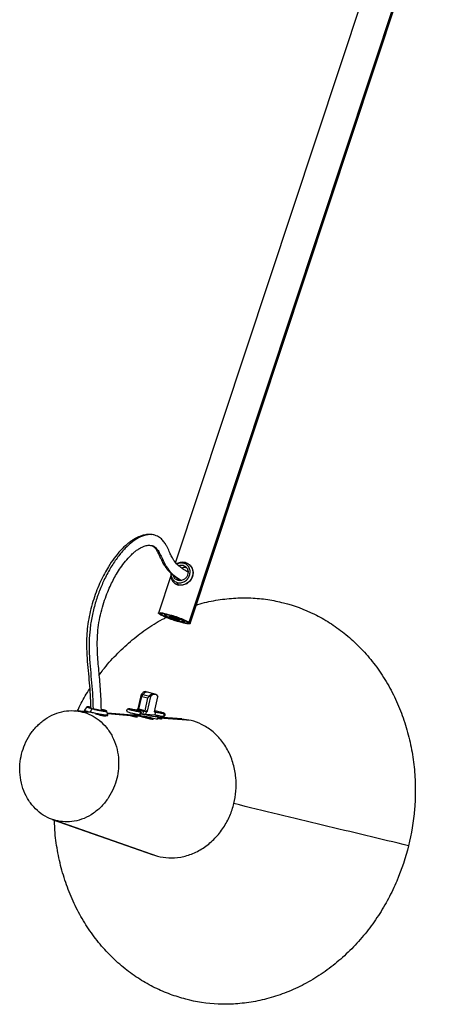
# Paper-space layout '_Trimétrica' of a CAD drawing. Header units: millimetres. Extents: x 364 to 788, y 2967 to 3883.
# Tile 1 of 7: x 364 to 556, y 2967 to 3425. Entities that reach past the tile are written whole.
import ezdxf

# ---------------------------------------------------------------- set-up
doc = ezdxf.new("R2010")
doc.units = ezdxf.units.MM

psp = doc.layouts.new('_Trimétrica')

# ---------------------------------------------------------------- linework, layer by layer
at = {"color": 7, "linetype": 'Continuous', "lineweight": 25}
for p, q in [((442.26, 3144.49), (554.76, 3483.76)), ((442.77, 3143.92), (555.78, 3484.76)), ((531.64, 3461.2), (435.88, 3172.4)), ((424.69, 3180.22), (424.8, 3180.2)), ((439.44, 3171), (440.9, 3170.01)), ((439.75, 3171.94), (440.57, 3172.25)), ((442.16, 3171.47), (442.05, 3171.54)), ((433.78, 3166.07), (428.05, 3148.79)), ((435.66, 3162.59), (435.77, 3162.52)), ((435.79, 3162.56), (437.24, 3161.82)), ((437.14, 3161.89), (436.78, 3162.99)), ((437.24, 3161.82), (437.14, 3161.89)), ((429.65, 3148.61), (429.44, 3147.97)), ((430.89, 3148.44), (430.74, 3147.99)), ((430.74, 3147.99), (433.27, 3146.46)), ((436.63, 3146.23), (436.46, 3145.71)), ((437.54, 3146.24), (437.61, 3146.45)), ((440.08, 3144.71), (437.54, 3146.24)), ((440.28, 3145.33), (440.08, 3144.71)), ((418.65, 3104.23), (420.12, 3111.1)), ((420.12, 3111.1), (424.41, 3110)), ((426.5, 3111.07), (422.22, 3112.18)), ((418.96, 3104.07), (420.24, 3110.03)), ((420.24, 3110.03), (423.09, 3109.3)), ((421.81, 3103.34), (423.09, 3109.3)), ((422.93, 3103.13), (424.41, 3110)), ((426.17, 3102.88), (427.64, 3109.78)), ((394.3, 3102.93), (389.27, 3103.32)), ((396.36, 3102.46), (392.74, 3102.74)), ((393.67, 3103.59), (393.61, 3103.3)), ((394.76, 3105.1), (393.68, 3103.6)), ((394.3, 3102.96), (394.3, 3102.93)), ((396.36, 3102.46), (396.4, 3102.64)), ((396.4, 3102.64), (397.11, 3104.27)), ((404.43, 3101.3), (404.05, 3103.11)), ((419.78, 3100.97), (404.25, 3102.16)), ((415.08, 3100.99), (404.31, 3101.83)), ((418.02, 3103.45), (418.11, 3103.86)), ((418.11, 3103.86), (418.65, 3104.23)), ((418.4, 3103.78), (418.11, 3103.86)), ((418.2, 3103.41), (418.26, 3103.71)), ((418.26, 3103.71), (418.96, 3104.07)), ((421.12, 3102.98), (418.26, 3103.71)), ((418.97, 3104.15), (418.65, 3104.23)), ((418.87, 3101.58), (419.17, 3101.59)), ((421.81, 3103.34), (418.96, 3104.07)), ((418.96, 3101.16), (419.07, 3101.68)), ((420.86, 3101.75), (421.12, 3102.98)), ((421.12, 3102.98), (421.81, 3103.34)), ((422.13, 3101.53), (421.41, 3101.71)), ((422.39, 3102.76), (421.68, 3102.94)), ((422.13, 3101.53), (422.39, 3102.76)), ((426.27, 3101.21), (422.13, 3101.53)), ((422.93, 3103.13), (422.22, 3103.31)), ((422.39, 3102.76), (422.93, 3103.13)), ((426.17, 3102.88), (426.53, 3102.44)), ((426.53, 3102.44), (426.27, 3101.21)), ((403.58, 3100.94), (403.59, 3100.95)), ((404.36, 3100.99), (404.43, 3101.28)), ((419.77, 3100.62), (417.24, 3100.82)), ((423.46, 3099.54), (423.63, 3100.32)), ((427.65, 3100.1), (428.32, 3099.95)), ((427.72, 3099.68), (427.93, 3100.66)), ((438.85, 3099.5), (427.86, 3100.34)), ((443.18, 3098.78), (428.32, 3099.95)), ((429.96, 3100.74), (430.25, 3100.74)), ((443.18, 3098.78), (438.85, 3099.47)), ((378.65, 3052.77), (425.56, 3036.3)), ((380.3, 3052.27), (427.62, 3035.68))]:
    psp.add_line(p, q, dxfattribs=at)
at = {"color": 7, "linetype": 'Continuous', "lineweight": 25, "flags": 128}
psp.add_lwpolyline([(442.14, 3171.44), (442.35, 3171.33), (443.62, 3169.73), (444.12, 3167.68), (443.83, 3165.68), (442.85, 3163.86), (441.19, 3162.4), (439.15, 3161.69), (437.24, 3161.82), (437.24, 3161.82)], dxfattribs=at)
at = {"color": 7, "linetype": 'Continuous', "lineweight": 25}
for points, knots in [([(424.98, 3185.18), (424.52, 3185.26), (423.35, 3185.44), (421.53, 3185.13), (419.77, 3184.64), (418.39, 3184.07), (417.21, 3183.48), (416.04, 3182.79), (414.82, 3181.96), (412.9, 3180.46), (410.4, 3178.04), (407.44, 3174.45), (404.94, 3170.76), (402.82, 3167.09), (401.02, 3163.49), (399.35, 3159.53), (397.84, 3155.25), (396.54, 3150.72), (395.52, 3146.06), (394.86, 3141.43), (394.53, 3136.27), (394.59, 3130.72), (395.02, 3124.84), (395.57, 3119.19), (396.05, 3113.61), (396.35, 3108.76), (396.41, 3105.71), (396.43, 3104.57)], [0, 0, 0, 0, 0.0218476, 0.0553427, 0.0817544, 0.101364, 0.1186589, 0.13717, 0.1569016, 0.1775757, 0.2312449, 0.2829841, 0.3338462, 0.3715701, 0.4101651, 0.4502842, 0.4918449, 0.5345378, 0.5780602, 0.6211674, 0.6633461, 0.7256375, 0.7874864, 0.848357, 0.9076024, 0.9652107, 1, 1, 1, 1]), ([(425.99, 3185.03), (425.88, 3185.08), (425.03, 3185.45), (422.91, 3185.25), (419.73, 3184.4), (416.11, 3182.23), (412.56, 3179.07), (409.13, 3175.01), (405.89, 3170.22), (403.01, 3164.92), (400.56, 3159.23), (398.58, 3153.37), (397.06, 3147.33), (396.09, 3141.32), (395.69, 3135.11), (395.82, 3128.83), (396.33, 3122.48), (396.94, 3116.3), (397.43, 3110.29), (397.54, 3106.19), (397.59, 3104.23)], [0, 0, 0, 0, 0.006699, 0.050391, 0.111361, 0.171353, 0.231096, 0.290843, 0.350465, 0.410339, 0.464937, 0.519941, 0.574757, 0.628974, 0.682125, 0.748056, 0.813833, 0.878705, 0.942128, 1, 1, 1, 1]), ([(441.77, 3167.85), (441.57, 3167.95), (440.71, 3168.4), (439.31, 3169.24), (437.71, 3170.43), (436.36, 3171.73), (435.31, 3173.05), (434.53, 3174.33), (433.83, 3175.68), (432.98, 3177.52), (432.05, 3179.52), (430.96, 3181.4), (429.75, 3183), (428.05, 3184.42), (426.59, 3184.89), (425.82, 3185.13)], [0, 0, 0, 0, 0.034407, 0.15079, 0.249541, 0.331687, 0.416998, 0.475839, 0.518631, 0.596589, 0.693666, 0.753385, 0.824141, 0.906929, 1, 1, 1, 1]), ([(401.46, 3103.42), (401.45, 3104.24), (401.43, 3106.45), (401.26, 3110.2), (400.99, 3114.55), (400.62, 3118.87), (400.22, 3122.99), (399.85, 3127.21), (399.6, 3131.33), (399.54, 3135.5), (399.73, 3139.73), (400.29, 3144.38), (401.29, 3149.13), (402.56, 3153.62), (403.97, 3157.63), (405.43, 3161.09), (406.93, 3164.14), (408.56, 3167.06), (410.46, 3170.03), (412.67, 3172.99), (414.76, 3175.31), (416.51, 3176.92), (417.88, 3178.01), (419.33, 3178.96), (420.97, 3179.77), (422.89, 3180.41), (424.11, 3180.3), (424.77, 3180.24)], [0, 0, 0, 0, 0.025235, 0.068501, 0.119081, 0.165415, 0.21064, 0.255977, 0.304985, 0.343898, 0.386021, 0.4318, 0.478372, 0.522092, 0.562309, 0.598609, 0.631016, 0.664176, 0.702704, 0.746549, 0.79266, 0.820291, 0.845226, 0.87102, 0.905401, 0.948849, 1, 1, 1, 1]), ([(424.77, 3180.24), (425.1, 3180.13), (425.71, 3179.93), (426.6, 3178.97), (427.45, 3177.53), (428.31, 3175.75), (429.01, 3174.22), (429.59, 3173), (430.14, 3171.95), (430.75, 3170.9), (431.61, 3169.65), (432.96, 3168.03), (434.94, 3166.23), (436.95, 3164.84), (438.27, 3164.13), (438.63, 3163.93)], [0, 0, 0, 0, 0.0871318, 0.1602012, 0.252338, 0.3261548, 0.3910236, 0.4458609, 0.4782576, 0.5233537, 0.5843321, 0.660879, 0.7871047, 0.9410245, 1, 1, 1, 1]), ([(424.8, 3180.2), (424.95, 3180.17), (425.54, 3180.06), (426.47, 3179.51), (427.64, 3178.29), (428.75, 3176.36), (429.89, 3173.89), (431.3, 3170.87), (433.27, 3168), (435.87, 3165.68), (437.7, 3164.45), (438.65, 3163.94), (438.66, 3163.94)], [0, 0, 0, 0, 0.025358, 0.096585, 0.16669, 0.266443, 0.374011, 0.487399, 0.660403, 0.830581, 0.999416, 1, 1, 1, 1]), ([(440.57, 3172.25), (439.95, 3172.33), (438.65, 3172.5), (437.16, 3172.13), (436.58, 3171.62), (436.55, 3171.6)], [0, 0, 0, 0, 0.468541, 0.975686, 1, 1, 1, 1]), ([(439.75, 3171.94), (439.2, 3172.03), (438.14, 3172.21), (437.11, 3171.75), (436.62, 3171.53)], [0, 0, 0, 0, 0.52218, 1, 1, 1, 1]), ([(436.78, 3162.99), (437.28, 3162.86), (437.85, 3162.81), (438.73, 3162.93), (439.03, 3163), (439.62, 3163.2), (439.91, 3163.33), (440.47, 3163.66), (440.73, 3163.85), (441.21, 3164.28), (441.43, 3164.51), (442.01, 3165.25), (442.29, 3165.8), (442.64, 3166.85), (442.74, 3167.45), (442.71, 3168.36), (442.67, 3168.66), (442.52, 3169.26), (442.42, 3169.55), (442.15, 3170.1), (441.99, 3170.35), (441.62, 3170.82), (441.42, 3171.03), (440.75, 3171.57), (440.25, 3171.81), (439.75, 3171.94)], [0, 0, 0, 0, 0.125, 0.125, 0.1875, 0.1875, 0.25, 0.25, 0.3125, 0.3125, 0.375, 0.375, 0.5, 0.5, 0.625, 0.625, 0.6875, 0.6875, 0.75, 0.75, 0.8125, 0.8125, 0.875, 0.875, 1, 1, 1, 1]), ([(439.44, 3171), (439.83, 3170.89), (440.23, 3170.7), (440.93, 3170.14), (441.23, 3169.76), (441.65, 3168.89), (441.76, 3168.41), (441.8, 3167.45), (441.72, 3166.98), (441.45, 3166.15), (441.23, 3165.72), (440.61, 3164.94), (440.22, 3164.59), (439.35, 3164.08), (438.86, 3163.91), (437.93, 3163.79), (437.49, 3163.83), (437.1, 3163.94)], [0, 0, 0, 0, 0.125, 0.125, 0.25, 0.25, 0.375, 0.375, 0.5, 0.5, 0.625, 0.625, 0.75, 0.75, 0.875, 0.875, 1, 1, 1, 1]), ([(440.57, 3172.25), (441.15, 3172.09), (441.73, 3171.81), (442.5, 3171.19), (442.74, 3170.95), (443.17, 3170.41), (443.36, 3170.11), (443.66, 3169.48), (443.78, 3169.14), (443.95, 3168.45), (444, 3168.1), (444.04, 3167.04), (443.92, 3166.36), (443.52, 3165.14), (443.2, 3164.51), (442.52, 3163.65), (442.27, 3163.37), (441.71, 3162.88), (441.4, 3162.66), (440.76, 3162.28), (440.42, 3162.13), (439.74, 3161.89), (439.39, 3161.81), (438.37, 3161.68), (437.71, 3161.73), (437.14, 3161.89)], [0, 0, 0, 0, 0.125, 0.125, 0.1875, 0.1875, 0.25, 0.25, 0.3125, 0.3125, 0.375, 0.375, 0.5, 0.5, 0.625, 0.625, 0.6875, 0.6875, 0.75, 0.75, 0.8125, 0.8125, 0.875, 0.875, 1, 1, 1, 1]), ([(437.36, 3170.81), (437.62, 3170.92), (438.3, 3171.21), (439, 3171.08), (439.44, 3171)], [0, 0, 0, 0, 0.378182, 1, 1, 1, 1]), ([(433.84, 3167.33), (433.78, 3167.01), (433.58, 3165.98), (434.1, 3164.27), (435.32, 3162.62), (436.55, 3162.13), (437.14, 3161.89)], [0, 0, 0, 0, 0.1289106, 0.4268331, 0.7247555, 1, 1, 1, 1]), ([(433.88, 3167.29), (433.85, 3167.16), (433.72, 3166.39), (434.17, 3165.05), (435.21, 3163.63), (436.27, 3163.2), (436.78, 3162.99)], [0, 0, 0, 0, 0.069824, 0.387955, 0.706086, 1, 1, 1, 1]), ([(437.1, 3163.94), (436.7, 3164.1), (435.88, 3164.44), (435.09, 3165.37), (434.96, 3166.1), (434.91, 3166.35)], [0, 0, 0, 0, 0.375965, 0.782906, 1, 1, 1, 1]), ([(441.17, 3169.82), (440.74, 3169.9), (439.97, 3170.04), (439.23, 3169.71), (438.91, 3169.58)], [0, 0, 0, 0, 0.571809, 1, 1, 1, 1]), ([(443.73, 3165.49), (443.63, 3165.21), (443.49, 3164.83), (443.23, 3164.52), (443.16, 3164.43)], [0, 0, 0, 0, 0.715544, 1, 1, 1, 1]), ([(436.65, 3165.15), (436.69, 3164.9), (436.75, 3164.42), (437.08, 3164.08), (437.23, 3163.93)], [0, 0, 0, 0, 0.5266316, 1, 1, 1, 1]), ([(445.61, 3152.49), (445.84, 3152.57), (448.79, 3153.63), (454.6, 3154.78), (462.86, 3155.87), (470.95, 3155.93), (478.74, 3155.24), (483.74, 3154.11), (486.19, 3153.55)], [0, 0, 0, 0, 0.017236, 0.223695, 0.42596, 0.623206, 0.814737, 1, 1, 1, 1]), ([(486.19, 3153.55), (490.96, 3152.33), (495.78, 3150.57), (502.89, 3147.06), (505.24, 3145.74), (509.87, 3142.8), (512.14, 3141.18), (516.56, 3137.66), (518.71, 3135.75), (522.84, 3131.65), (524.83, 3129.46), (528.6, 3124.82), (530.39, 3122.37), (533.72, 3117.26), (535.27, 3114.59), (538.11, 3109.07), (539.39, 3106.22), (541.69, 3100.39), (542.69, 3097.41), (544.41, 3091.36), (545.13, 3088.29), (546.27, 3082.13), (546.7, 3079.03), (547.27, 3072.84), (547.41, 3069.76), (547.43, 3063.65), (547.32, 3060.63), (546.59, 3051.71), (545.63, 3045.96), (544.29, 3040.53)], [0, 0, 0, 0, 0.125, 0.125, 0.1875, 0.1875, 0.25, 0.25, 0.3125, 0.3125, 0.375, 0.375, 0.4375, 0.4375, 0.5, 0.5, 0.5625, 0.5625, 0.625, 0.625, 0.6875, 0.6875, 0.75, 0.75, 0.8125, 0.8125, 0.875, 0.875, 1, 1, 1, 1]), ([(428.55, 3148.22), (428.39, 3148.32), (428.27, 3148.42), (428.09, 3148.61), (428.04, 3148.69), (428.05, 3148.82), (428.1, 3148.87), (428.3, 3148.94), (428.46, 3148.96), (428.86, 3148.96), (429.12, 3148.93), (429.7, 3148.86), (430.03, 3148.8), (430.74, 3148.66), (431.12, 3148.58), (431.91, 3148.39), (432.32, 3148.28), (433.12, 3148.06), (433.56, 3147.94), (434.47, 3147.67), (434.94, 3147.52), (435.92, 3147.2), (436.42, 3147.03), (437.4, 3146.68), (437.89, 3146.5), (438.82, 3146.14), (439.26, 3145.96), (440.08, 3145.62), (440.46, 3145.45), (441.12, 3145.13), (441.41, 3144.99), (441.9, 3144.72), (442.1, 3144.6), (442.26, 3144.49)], [0, 0, 0, 0, 0.0625, 0.0625, 0.125, 0.125, 0.1875, 0.1875, 0.25, 0.25, 0.3125, 0.3125, 0.375, 0.375, 0.4375, 0.4375, 0.5, 0.5, 0.5625, 0.5625, 0.625, 0.625, 0.6875, 0.6875, 0.75, 0.75, 0.8125, 0.8125, 0.875, 0.875, 0.9375, 0.9375, 1, 1, 1, 1]), ([(442.26, 3144.49), (442.42, 3144.38), (442.55, 3144.28), (442.72, 3144.1), (442.77, 3144.02), (442.77, 3143.88), (442.72, 3143.83), (442.51, 3143.76), (442.36, 3143.74), (441.95, 3143.75), (441.7, 3143.77), (441.12, 3143.85), (440.79, 3143.9), (440.07, 3144.04), (439.69, 3144.13), (438.9, 3144.32), (438.5, 3144.42), (437.69, 3144.64), (437.26, 3144.76), (436.35, 3145.04), (435.87, 3145.19), (434.9, 3145.5), (434.4, 3145.67), (433.41, 3146.02), (432.93, 3146.2), (432, 3146.56), (431.55, 3146.74), (430.73, 3147.09), (430.36, 3147.26), (429.69, 3147.57), (429.4, 3147.72), (428.91, 3147.99), (428.71, 3148.11), (428.55, 3148.22)], [0, 0, 0, 0, 0.0625, 0.0625, 0.125, 0.125, 0.1875, 0.1875, 0.25, 0.25, 0.3125, 0.3125, 0.375, 0.375, 0.4375, 0.4375, 0.5, 0.5, 0.5625, 0.5625, 0.625, 0.625, 0.6875, 0.6875, 0.75, 0.75, 0.8125, 0.8125, 0.875, 0.875, 0.9375, 0.9375, 1, 1, 1, 1]), ([(429.44, 3147.97), (429.3, 3148.07), (429.19, 3148.16), (429.03, 3148.32), (428.99, 3148.39), (429, 3148.5), (429.04, 3148.55), (429.22, 3148.61), (429.35, 3148.62), (429.71, 3148.62), (429.93, 3148.6), (430.43, 3148.53), (430.72, 3148.49), (431.34, 3148.36), (431.68, 3148.29), (432.36, 3148.13), (432.71, 3148.03), (433.42, 3147.84), (433.8, 3147.74), (434.59, 3147.5), (435, 3147.37), (435.85, 3147.09), (436.29, 3146.94), (437.14, 3146.64), (437.57, 3146.48), (438.38, 3146.17), (438.77, 3146.01), (439.48, 3145.71), (439.81, 3145.56), (440.39, 3145.29), (440.64, 3145.16), (441.06, 3144.93), (441.24, 3144.82), (441.38, 3144.73)], [0, 0, 0, 0, 0.0625, 0.0625, 0.125, 0.125, 0.1875, 0.1875, 0.25, 0.25, 0.3125, 0.3125, 0.375, 0.375, 0.4375, 0.4375, 0.5, 0.5, 0.5625, 0.5625, 0.625, 0.625, 0.6875, 0.6875, 0.75, 0.75, 0.8125, 0.8125, 0.875, 0.875, 0.9375, 0.9375, 1, 1, 1, 1]), ([(441.38, 3144.73), (441.51, 3144.64), (441.63, 3144.55), (441.78, 3144.39), (441.82, 3144.32), (441.82, 3144.2), (441.77, 3144.16), (441.6, 3144.1), (441.46, 3144.08), (441.11, 3144.08), (440.89, 3144.1), (440.38, 3144.17), (440.09, 3144.22), (439.47, 3144.34), (439.14, 3144.41), (438.45, 3144.58), (438.1, 3144.67), (437.4, 3144.86), (437.02, 3144.97), (436.23, 3145.21), (435.81, 3145.34), (434.96, 3145.61), (434.53, 3145.76), (433.67, 3146.06), (433.25, 3146.22), (432.44, 3146.53), (432.05, 3146.69), (431.33, 3146.99), (431.01, 3147.14), (430.43, 3147.41), (430.18, 3147.54), (429.75, 3147.78), (429.58, 3147.88), (429.44, 3147.97)], [0, 0, 0, 0, 0.0625, 0.0625, 0.125, 0.125, 0.1875, 0.1875, 0.25, 0.25, 0.3125, 0.3125, 0.375, 0.375, 0.4375, 0.4375, 0.5, 0.5, 0.5625, 0.5625, 0.625, 0.625, 0.6875, 0.6875, 0.75, 0.75, 0.8125, 0.8125, 0.875, 0.875, 0.9375, 0.9375, 1, 1, 1, 1]), ([(433.29, 3147.63), (432.98, 3147.71), (432.67, 3147.78), (432.1, 3147.9), (431.84, 3147.95), (431.39, 3148.01), (431.2, 3148.03), (430.91, 3148.03), (430.8, 3148.02), (430.74, 3147.99)], [0, 0, 0, 0, 0.25, 0.25, 0.5, 0.5, 0.75, 0.75, 1, 1, 1, 1]), ([(436.46, 3145.71), (436.21, 3145.78), (435.92, 3145.86), (435.29, 3146.06), (434.96, 3146.17), (434.34, 3146.4), (434.05, 3146.52), (433.58, 3146.73), (433.4, 3146.82), (433.16, 3146.97), (433.07, 3147.04), (433.01, 3147.15), (433.05, 3147.18), (433.26, 3147.2), (433.43, 3147.18), (433.85, 3147.11), (434.1, 3147.05), (434.35, 3146.99)], [0, 0, 0, 0, 0.125, 0.125, 0.25, 0.25, 0.375, 0.375, 0.5, 0.5, 0.625, 0.625, 0.75, 0.75, 0.875, 0.875, 1, 1, 1, 1]), ([(437.54, 3146.24), (437.23, 3146.37), (436.88, 3146.5), (436.17, 3146.75), (435.79, 3146.88), (435.05, 3147.13), (434.67, 3147.24), (433.95, 3147.45), (433.61, 3147.55), (433.29, 3147.63)], [0, 0, 0, 0, 0.25, 0.25, 0.5, 0.5, 0.75, 0.75, 1, 1, 1, 1]), ([(400.51, 3119.95), (401.07, 3120.74), (403.42, 3124.06), (408.23, 3129.34), (414.87, 3135.7), (422.13, 3141.21), (427.76, 3144.9), (431.04, 3146.45), (431.64, 3146.73)], [0, 0, 0, 0, 0.067908, 0.286202, 0.506782, 0.728537, 0.950323, 1, 1, 1, 1]), ([(433.27, 3146.46), (433.59, 3146.34), (433.93, 3146.21), (434.65, 3145.95), (435.02, 3145.82), (435.77, 3145.58), (436.14, 3145.46), (436.86, 3145.25), (437.2, 3145.16), (437.52, 3145.08)], [0, 0, 0, 0, 0.25, 0.25, 0.5, 0.5, 0.75, 0.75, 1, 1, 1, 1]), ([(434.35, 3146.99), (434.6, 3146.93), (434.89, 3146.84), (435.52, 3146.65), (435.85, 3146.53), (436.47, 3146.3), (436.76, 3146.18), (437.23, 3145.97), (437.41, 3145.88), (437.66, 3145.73), (437.75, 3145.66), (437.8, 3145.56), (437.76, 3145.52), (437.55, 3145.51), (437.38, 3145.52), (436.96, 3145.59), (436.71, 3145.65), (436.46, 3145.71)], [0, 0, 0, 0, 0.125, 0.125, 0.25, 0.25, 0.375, 0.375, 0.5, 0.5, 0.625, 0.625, 0.75, 0.75, 0.875, 0.875, 1, 1, 1, 1]), ([(437.52, 3145.08), (437.84, 3145), (438.14, 3144.92), (438.71, 3144.8), (438.97, 3144.75), (439.42, 3144.69), (439.61, 3144.67), (439.91, 3144.67), (440.01, 3144.68), (440.08, 3144.71)], [0, 0, 0, 0, 0.25, 0.25, 0.5, 0.5, 0.75, 0.75, 1, 1, 1, 1]), ([(390.35, 3103.24), (390.9, 3104.43), (392.55, 3108.01), (394.64, 3111.32), (396.03, 3113.52)], [0, 0, 0, 0, 0.333387, 1, 1, 1, 1]), ([(422.19, 3112.07), (422.06, 3112.13), (421.68, 3112.31), (420.93, 3111.95), (420.39, 3111.38), (420.12, 3111.1)], [0, 0, 0, 0, 0.220969, 0.622929, 1, 1, 1, 1]), ([(422.92, 3111.91), (422.76, 3111.96), (422.28, 3112.12), (421.28, 3111.55), (420.58, 3110.54), (420.24, 3110.03)], [0, 0, 0, 0, 0.190476, 0.597692, 1, 1, 1, 1]), ([(423.09, 3109.3), (423.38, 3109.74), (423.97, 3110.61), (424.95, 3111.3), (425.52, 3111.25), (425.79, 3111.23)], [0, 0, 0, 0, 0.340225, 0.687994, 1, 1, 1, 1]), ([(424.41, 3110), (424.69, 3110.34), (425, 3110.64), (425.65, 3111.03), (425.98, 3111.13), (426.59, 3111.09), (426.87, 3110.95), (427.34, 3110.48), (427.52, 3110.15), (427.64, 3109.78)], [0, 0, 0, 0, 0.25, 0.25, 0.5, 0.5, 0.75, 0.75, 1, 1, 1, 1]), ([(380.3, 3052.27), (378.99, 3052.6), (377.67, 3053.08), (375.08, 3054.36), (373.8, 3055.17), (371.38, 3057.1), (370.24, 3058.23), (368.17, 3060.76), (367.25, 3062.17), (365.7, 3065.19), (365.07, 3066.8), (364.13, 3070.11), (363.81, 3071.82), (363.5, 3075.2), (363.5, 3076.88), (363.76, 3080.14), (364.03, 3081.71), (364.76, 3084.69), (365.26, 3086.2), (366.54, 3089.19), (367.32, 3090.67), (369.16, 3093.5), (370.22, 3094.85), (372.59, 3097.31), (373.89, 3098.42), (376.66, 3100.33), (378.12, 3101.13), (381.12, 3102.36), (382.65, 3102.8), (385.67, 3103.33), (387.17, 3103.42), (390.05, 3103.3), (391.44, 3103.08), (392.74, 3102.74)], [0, 0, 0, 0, 0.0625, 0.0625, 0.125, 0.125, 0.1875, 0.1875, 0.25, 0.25, 0.3125, 0.3125, 0.375, 0.375, 0.4375, 0.4375, 0.5, 0.5, 0.5625, 0.5625, 0.625, 0.625, 0.6875, 0.6875, 0.75, 0.75, 0.8125, 0.8125, 0.875, 0.875, 0.9375, 0.9375, 1, 1, 1, 1]), ([(392.74, 3102.74), (394.04, 3102.41), (395.36, 3101.93), (397.96, 3100.65), (399.23, 3099.84), (401.65, 3097.91), (402.8, 3096.78), (404.86, 3094.25), (405.78, 3092.84), (407.33, 3089.82), (407.97, 3088.21), (408.91, 3084.9), (409.22, 3083.19), (409.53, 3079.81), (409.53, 3078.13), (409.27, 3074.87), (409.01, 3073.3), (408.27, 3070.32), (407.78, 3068.81), (406.5, 3065.82), (405.72, 3064.34), (403.87, 3061.51), (402.81, 3060.16), (400.45, 3057.7), (399.14, 3056.59), (396.38, 3054.68), (394.91, 3053.88), (391.92, 3052.65), (390.39, 3052.21), (387.36, 3051.68), (385.87, 3051.59), (382.98, 3051.71), (381.6, 3051.93), (380.3, 3052.27)], [0, 0, 0, 0, 0.0625, 0.0625, 0.125, 0.125, 0.1875, 0.1875, 0.25, 0.25, 0.3125, 0.3125, 0.375, 0.375, 0.4375, 0.4375, 0.5, 0.5, 0.5625, 0.5625, 0.625, 0.625, 0.6875, 0.6875, 0.75, 0.75, 0.8125, 0.8125, 0.875, 0.875, 0.9375, 0.9375, 1, 1, 1, 1]), ([(393.7, 3103.28), (393.69, 3103.24), (393.66, 3103.16), (394.26, 3102.96), (394.57, 3102.86)], [0, 0, 0, 0, 0.476252, 1, 1, 1, 1]), ([(393.76, 3103.57), (393.76, 3103.53), (393.76, 3103.44), (394.72, 3103.09), (395.85, 3102.79), (396.4, 3102.64)], [0, 0, 0, 0, 0.266929, 0.6479669, 1, 1, 1, 1]), ([(396.42, 3105), (396.03, 3105.06), (395.23, 3105.17), (394.68, 3105.15), (394.8, 3104.98), (395.65, 3104.66), (396.64, 3104.4), (397.11, 3104.27)], [0, 0, 0, 0, 0.184359, 0.380201, 0.592179, 0.804158, 1, 1, 1, 1]), ([(397.26, 3104.32), (397.01, 3104.39), (396.36, 3104.57), (395.77, 3104.79), (395.69, 3104.92), (395.97, 3104.95), (396.35, 3104.9), (396.43, 3104.89)], [0, 0, 0, 0, 0.167183, 0.432026, 0.696869, 0.941552, 1, 1, 1, 1]), ([(404.33, 3101.3), (404.36, 3101.28), (404.45, 3101.19), (403.8, 3101.21), (402.48, 3101.37), (400.53, 3101.71), (398.32, 3102.16), (397.02, 3102.48), (396.4, 3102.64)], [0, 0, 0, 0, 0.059054, 0.241239, 0.423424, 0.620619, 0.817815, 1, 1, 1, 1]), ([(397.11, 3104.27), (397.59, 3104.15), (398.15, 3104.01), (399.07, 3103.81), (399.38, 3103.74), (400.02, 3103.6), (400.33, 3103.54), (400.95, 3103.42), (401.25, 3103.37), (401.82, 3103.27), (402.08, 3103.23), (402.8, 3103.12), (403.18, 3103.07), (403.72, 3103.03), (403.92, 3103.03), (404.05, 3103.08), (404.06, 3103.1), (404.02, 3103.16), (403.97, 3103.19), (403.8, 3103.28), (403.68, 3103.33), (403.39, 3103.43), (403.21, 3103.49), (402.63, 3103.67), (402.17, 3103.8), (401.69, 3103.92)], [0, 0, 0, 0, 0.125, 0.125, 0.1875, 0.1875, 0.25, 0.25, 0.3125, 0.3125, 0.375, 0.375, 0.5, 0.5, 0.625, 0.625, 0.6875, 0.6875, 0.75, 0.75, 0.8125, 0.8125, 0.875, 0.875, 1, 1, 1, 1]), ([(401.21, 3103.96), (401.59, 3103.86), (401.95, 3103.76), (402.56, 3103.57), (402.8, 3103.48), (403.07, 3103.35), (403.1, 3103.3), (402.97, 3103.26), (402.81, 3103.26), (402.38, 3103.29), (402.08, 3103.32), (401.33, 3103.44), (400.87, 3103.52), (399.89, 3103.7), (399.38, 3103.81), (398.42, 3104.03), (397.97, 3104.13), (397.6, 3104.23)], [0, 0, 0, 0, 0.125, 0.125, 0.25, 0.25, 0.375, 0.375, 0.5, 0.5, 0.625, 0.625, 0.75, 0.75, 0.875, 0.875, 1, 1, 1, 1]), ([(404.27, 3101.01), (404.29, 3100.99), (404.39, 3100.9), (403.74, 3100.92), (402.42, 3101.08), (400.61, 3101.38), (399.31, 3101.66), (398.74, 3101.78)], [0, 0, 0, 0, 0.076441, 0.312268, 0.548095, 0.803352, 1, 1, 1, 1]), ([(402.99, 3100.8), (402.63, 3100.85), (401.92, 3100.95), (400.66, 3101.3), (399.88, 3101.53), (399.71, 3101.58)], [0, 0, 0, 0, 0.434806, 0.872236, 1, 1, 1, 1]), ([(414.13, 3104.17), (413.99, 3104.15), (413.72, 3104.09), (413.44, 3103.91), (413.27, 3103.72), (413.18, 3103.5), (413.21, 3103.25), (413.47, 3102.87), (414, 3102.64), (414.88, 3102.39), (415.77, 3102.17), (416.74, 3101.96), (417.64, 3101.79), (418.53, 3101.64), (418.94, 3101.6), (419.14, 3101.58)], [0, 0, 0, 0, 0.04596, 0.090491, 0.131799, 0.16909, 0.231344, 0.275412, 0.425817, 0.508328, 0.624697, 0.703729, 0.795725, 0.896668, 1, 1, 1, 1]), ([(413.96, 3101.32), (413.97, 3101.32), (413.98, 3101.32), (414.01, 3101.32), (414.05, 3101.32), (414.1, 3101.32), (414.16, 3101.32), (414.21, 3101.31), (414.23, 3101.31)], [0, 0, 0, 0, 0.166988, 0.332872, 0.498379, 0.664246, 0.831211, 1, 1, 1, 1]), ([(414.4, 3104.17), (414.24, 3104.19), (414.12, 3104.18), (414.02, 3104.15), (414.04, 3104.11), (414.24, 3104.01), (414.42, 3103.95), (414.87, 3103.81), (415.15, 3103.73), (415.71, 3103.58), (416.04, 3103.5), (416.76, 3103.34), (417.14, 3103.26), (417.87, 3103.13), (418.22, 3103.07), (418.78, 3102.98), (419, 3102.96), (419.16, 3102.95)], [0, 0, 0, 0, 0.125, 0.125, 0.25, 0.25, 0.375, 0.375, 0.5, 0.5, 0.625, 0.625, 0.75, 0.75, 0.875, 0.875, 1, 1, 1, 1]), ([(414.13, 3104.17), (414.14, 3104.17), (414.23, 3104.21), (414.32, 3104.19), (414.4, 3104.17)], [0, 0, 0, 0, 0.150553, 1, 1, 1, 1]), ([(414.23, 3101.31), (414.26, 3101.31), (414.31, 3101.3), (414.39, 3101.3), (414.48, 3101.29), (414.58, 3101.28), (414.68, 3101.27), (414.87, 3101.24), (415.16, 3101.21), (415.57, 3101.15), (416, 3101.08), (416.39, 3101.01), (416.72, 3100.94), (416.99, 3100.88), (417.16, 3100.84), (417.24, 3100.82)], [0, 0, 0, 0, 0.042051, 0.083679, 0.125065, 0.16639, 0.207838, 0.249588, 0.376398, 0.500886, 0.625415, 0.752116, 0.834719, 0.916889, 1, 1, 1, 1]), ([(419.16, 3102.95), (419.32, 3102.94), (419.44, 3102.94), (419.54, 3102.97), (419.52, 3103.01), (419.32, 3103.11), (419.14, 3103.17), (418.69, 3103.32), (418.41, 3103.39), (417.85, 3103.54), (417.52, 3103.62), (416.8, 3103.78), (416.42, 3103.86), (415.69, 3104), (415.34, 3104.05), (414.78, 3104.14), (414.56, 3104.16), (414.4, 3104.17)], [0, 0, 0, 0, 0.125, 0.125, 0.25, 0.25, 0.375, 0.375, 0.5, 0.5, 0.625, 0.625, 0.75, 0.75, 0.875, 0.875, 1, 1, 1, 1]), ([(414.4, 3104.17), (414.47, 3104.14), (414.62, 3104.08), (414.76, 3103.94), (414.79, 3103.84), (414.79, 3103.82)], [0, 0, 0, 0, 0.440833, 0.917987, 1, 1, 1, 1]), ([(416.09, 3102.18), (416.09, 3102.14), (416.08, 3102.03), (417.13, 3101.66), (418.37, 3101.32), (418.96, 3101.16)], [0, 0, 0, 0, 0.267111, 0.648054, 1, 1, 1, 1]), ([(419.14, 3101.58), (419.28, 3101.61), (419.55, 3101.67), (419.83, 3101.85), (420, 3102.04), (420.09, 3102.26), (420.06, 3102.5), (419.88, 3102.79), (419.63, 3102.89), (419.46, 3102.95)], [0, 0, 0, 0, 0.129338, 0.254654, 0.370899, 0.475841, 0.651032, 0.775045, 1, 1, 1, 1]), ([(419.14, 3101.59), (419.21, 3101.61), (419.36, 3101.66), (419.53, 3101.86), (419.63, 3102.11), (419.64, 3102.38), (419.56, 3102.65), (419.39, 3102.86), (419.24, 3102.92), (419.16, 3102.95)], [0, 0, 0, 0, 0.126773, 0.278069, 0.417848, 0.557628, 0.708924, 0.86022, 1, 1, 1, 1]), ([(419.91, 3101.96), (420.35, 3101.85), (421.53, 3101.56), (423.68, 3101.12), (425.79, 3100.75), (427.29, 3100.57), (428.04, 3100.58), (427.84, 3100.81), (427.14, 3101.09), (426.41, 3101.29), (426.29, 3101.32)], [0, 0, 0, 0, 0.089694, 0.240574, 0.391455, 0.53085, 0.670245, 0.821126, 0.972006, 1, 1, 1, 1]), ([(426.17, 3102.91), (426.28, 3102.88), (426.64, 3102.77), (427.52, 3102.57), (428.61, 3102.34), (429.62, 3102.17), (430.05, 3102.12), (430.25, 3102.1)], [0, 0, 0, 0, 0.095574, 0.312734, 0.547787, 0.78284, 1, 1, 1, 1]), ([(430.25, 3102.1), (430.38, 3102.1), (430.67, 3102.09), (430.58, 3102.2), (430.07, 3102.39), (429.25, 3102.62), (428.23, 3102.86), (427.14, 3103.09), (426.53, 3103.19), (426.24, 3103.24)], [0, 0, 0, 0, 0.1383464, 0.2880915, 0.4378366, 0.576183, 0.7145295, 0.8642746, 1, 1, 1, 1]), ([(426.32, 3101.47), (426.54, 3101.41), (427, 3101.3), (427.83, 3101.12), (428.73, 3100.94), (429.62, 3100.8), (430.02, 3100.76), (430.23, 3100.74)], [0, 0, 0, 0, 0.15942, 0.336431, 0.542478, 0.768563, 1, 1, 1, 1]), ([(430.22, 3100.75), (430.29, 3100.77), (430.44, 3100.82), (430.61, 3101.01), (430.71, 3101.26), (430.72, 3101.54), (430.64, 3101.8), (430.47, 3102.01), (430.32, 3102.07), (430.25, 3102.1)], [0, 0, 0, 0, 0.126773, 0.278069, 0.417848, 0.557628, 0.708924, 0.86022, 1, 1, 1, 1]), ([(430.23, 3100.74), (430.36, 3100.77), (430.63, 3100.82), (430.92, 3101), (431.08, 3101.19), (431.18, 3101.41), (431.14, 3101.66), (430.97, 3101.94), (430.71, 3102.04), (430.55, 3102.11)], [0, 0, 0, 0, 0.129338, 0.254654, 0.370899, 0.475841, 0.651032, 0.775045, 1, 1, 1, 1]), ([(403.52, 3100.96), (403.54, 3100.93), (403.61, 3100.79), (403.26, 3100.79), (402.99, 3100.8)], [0, 0, 0, 0, 0.209285, 1, 1, 1, 1]), ([(415.08, 3100.99), (414.84, 3101.05), (414.37, 3101.17), (413.98, 3101.27), (413.98, 3101.3), (413.98, 3101.3)], [0, 0, 0, 0, 0.369205, 0.737277, 1, 1, 1, 1]), ([(418.05, 3100.33), (418.03, 3100.33), (417.98, 3100.33), (417.89, 3100.34), (417.8, 3100.36), (417.71, 3100.37), (417.6, 3100.39), (417.42, 3100.42), (417.14, 3100.48), (416.73, 3100.57), (416.31, 3100.67), (415.93, 3100.77), (415.6, 3100.85), (415.33, 3100.92), (415.16, 3100.97), (415.08, 3100.99)], [0, 0, 0, 0, 0.042079, 0.083709, 0.125072, 0.166348, 0.207721, 0.249369, 0.376322, 0.500736, 0.625234, 0.751862, 0.834559, 0.916799, 1, 1, 1, 1]), ([(417.24, 3100.82), (417.29, 3100.81), (417.37, 3100.79), (417.49, 3100.75), (417.6, 3100.72), (417.7, 3100.69), (417.8, 3100.65), (417.92, 3100.61), (418.06, 3100.56), (418.19, 3100.5), (418.25, 3100.47), (418.27, 3100.45)], [0, 0, 0, 0, 0.083892, 0.166963, 0.24956, 0.332038, 0.414754, 0.498064, 0.667679, 0.834068, 1, 1, 1, 1]), ([(417.77, 3101.11), (417.78, 3101.11), (417.8, 3101.11), (417.84, 3101.11), (417.88, 3101.11), (417.94, 3101.1), (418, 3101.1), (418.08, 3101.09), (418.16, 3101.09), (418.22, 3101.08), (418.26, 3101.08)], [0, 0, 0, 0, 0.126085, 0.251254, 0.375804, 0.500038, 0.624264, 0.748794, 0.873937, 1, 1, 1, 1]), ([(419.77, 3100.62), (419.55, 3100.67), (419.12, 3100.79), (418.41, 3100.95), (417.82, 3101.07), (417.81, 3101.09), (417.81, 3101.1)], [0, 0, 0, 0, 0.185408, 0.371497, 0.739712, 1, 1, 1, 1]), ([(418.31, 3100.37), (418.32, 3100.36), (418.36, 3100.31), (418.18, 3100.32), (418.05, 3100.33)], [0, 0, 0, 0, 0.226627, 1, 1, 1, 1]), ([(418.26, 3101.08), (418.29, 3101.08), (418.35, 3101.07), (418.46, 3101.06), (418.58, 3101.05), (418.7, 3101.04), (418.83, 3101.03), (418.97, 3101.02), (419.11, 3101.01), (419.41, 3100.98), (419.91, 3100.93), (420.64, 3100.85), (421.41, 3100.75), (422.06, 3100.65), (422.57, 3100.55), (422.94, 3100.48), (423.29, 3100.4), (423.51, 3100.34), (423.63, 3100.32)], [0, 0, 0, 0, 0.031545, 0.062835, 0.093943, 0.124947, 0.155924, 0.186951, 0.218105, 0.249461, 0.376349, 0.50095, 0.625713, 0.7525, 0.814471, 0.876006, 0.937665, 1, 1, 1, 1]), ([(418.96, 3101.16), (419.64, 3100.99), (421.06, 3100.64), (423.46, 3100.15), (425.59, 3099.78), (427.04, 3099.61), (427.75, 3099.58), (427.64, 3099.68), (427.62, 3099.7)], [0, 0, 0, 0, 0.182208, 0.379429, 0.57665, 0.758858, 0.941067, 1, 1, 1, 1]), ([(425.03, 3099.33), (425, 3099.33), (424.93, 3099.34), (424.82, 3099.35), (424.71, 3099.37), (424.59, 3099.39), (424.46, 3099.41), (424.32, 3099.44), (424.18, 3099.47), (423.88, 3099.53), (423.4, 3099.64), (422.7, 3099.83), (421.95, 3100.03), (421.32, 3100.2), (420.82, 3100.34), (420.46, 3100.44), (420.11, 3100.53), (419.88, 3100.59), (419.77, 3100.62)], [0, 0, 0, 0, 0.031772, 0.063306, 0.094681, 0.125975, 0.157267, 0.188635, 0.220155, 0.251904, 0.377172, 0.50108, 0.626938, 0.751543, 0.813995, 0.875834, 0.937643, 1, 1, 1, 1]), ([(423.63, 3100.32), (423.68, 3100.3), (423.79, 3100.27), (423.95, 3100.23), (424.11, 3100.18), (424.25, 3100.14), (424.4, 3100.09), (424.53, 3100.05), (424.66, 3100), (424.9, 3099.91), (425.21, 3099.77), (425.47, 3099.6), (425.59, 3099.46), (425.56, 3099.38), (425.46, 3099.34), (425.35, 3099.32), (425.21, 3099.32), (425.09, 3099.33), (425.03, 3099.33)], [0, 0, 0, 0, 0.03137, 0.062555, 0.093623, 0.124649, 0.155703, 0.186857, 0.218184, 0.249755, 0.375677, 0.501625, 0.626982, 0.752723, 0.814993, 0.876561, 0.938028, 1, 1, 1, 1]), ([(429.13, 3099.46), (428.96, 3099.48), (428.62, 3099.52), (428.07, 3099.64), (427.76, 3099.72), (427.73, 3099.72)], [0, 0, 0, 0, 0.4745259, 0.953548, 1, 1, 1, 1]), ([(428.32, 3099.95), (428.37, 3099.94), (428.45, 3099.91), (428.57, 3099.88), (428.68, 3099.85), (428.78, 3099.82), (428.88, 3099.78), (429, 3099.74), (429.14, 3099.69), (429.27, 3099.63), (429.33, 3099.6), (429.36, 3099.58)], [0, 0, 0, 0, 0.083901, 0.166978, 0.249579, 0.332061, 0.414781, 0.498094, 0.667708, 0.834085, 1, 1, 1, 1]), ([(429.39, 3099.5), (429.4, 3099.49), (429.44, 3099.44), (429.26, 3099.45), (429.13, 3099.46)], [0, 0, 0, 0, 0.2263763, 1, 1, 1, 1]), ([(463.05, 3060.11), (463.51, 3061.97), (463.84, 3063.94), (464.17, 3068.01), (464.17, 3070.11), (463.78, 3074.34), (463.39, 3076.47), (462.21, 3080.61), (461.42, 3082.62), (459.48, 3086.39), (458.33, 3088.16), (455.75, 3091.33), (454.32, 3092.74), (451.3, 3095.15), (449.7, 3096.15), (446.46, 3097.76), (444.81, 3098.36), (443.18, 3098.78)], [0, 0, 0, 0, 0.125, 0.125, 0.25, 0.25, 0.375, 0.375, 0.5, 0.5, 0.625, 0.625, 0.75, 0.75, 0.875, 0.875, 1, 1, 1, 1]), ([(427.62, 3035.68), (429.25, 3035.26), (430.98, 3034.99), (434.59, 3034.83), (436.46, 3034.94), (440.24, 3035.61), (442.15, 3036.16), (445.89, 3037.7), (447.72, 3038.69), (451.18, 3041.08), (452.81, 3042.47), (455.77, 3045.55), (457.1, 3047.23), (459.4, 3050.77), (460.38, 3052.62), (461.97, 3056.36), (462.59, 3058.25), (463.05, 3060.11)], [0, 0, 0, 0, 0.125, 0.125, 0.25, 0.25, 0.375, 0.375, 0.5, 0.5, 0.625, 0.625, 0.75, 0.75, 0.875, 0.875, 1, 1, 1, 1]), ([(544.29, 3040.53), (531.24, 3043.64), (517.86, 3046.85), (490.7, 3053.4), (476.91, 3056.74), (463.05, 3060.11)], [0, 0, 0, 0, 0.5, 0.5, 1, 1, 1, 1]), ([(440.73, 2969.11), (438.31, 2969.81), (433.4, 2971.23), (426.22, 2974.37), (419.16, 2978.34), (412.35, 2983.22), (405.94, 2988.95), (400.06, 2995.46), (394.79, 3002.67), (390.21, 3010.53), (386.37, 3018.97), (383.32, 3027.87), (381.16, 3037.1), (379.91, 3045.3), (379.73, 3050.44), (379.66, 3052.41)], [0, 0, 0, 0, 0.071995, 0.146421, 0.223063, 0.301654, 0.381875, 0.461897, 0.542757, 0.624047, 0.705349, 0.787883, 0.869559, 0.949969, 1, 1, 1, 1]), ([(544.29, 3040.53), (542.95, 3035.09), (541.13, 3029.57), (537.63, 3021.36), (536.34, 3018.64), (533.49, 3013.27), (531.93, 3010.63), (528.56, 3005.46), (526.75, 3002.93), (522.88, 2998.06), (520.83, 2995.7), (516.51, 2991.21), (514.24, 2989.07), (509.52, 2985.04), (507.07, 2983.15), (502.01, 2979.67), (499.41, 2978.07), (494.1, 2975.18), (491.4, 2973.89), (485.93, 2971.63), (483.16, 2970.66), (477.62, 2969.05), (474.84, 2968.41), (469.31, 2967.44), (466.56, 2967.12), (461.13, 2966.77), (458.44, 2966.75), (450.55, 2967.09), (445.49, 2967.88), (440.73, 2969.11)], [0, 0, 0, 0, 0.125, 0.125, 0.1875, 0.1875, 0.25, 0.25, 0.3125, 0.3125, 0.375, 0.375, 0.4375, 0.4375, 0.5, 0.5, 0.5625, 0.5625, 0.625, 0.625, 0.6875, 0.6875, 0.75, 0.75, 0.8125, 0.8125, 0.875, 0.875, 1, 1, 1, 1])]:
    psp.add_open_spline(points, degree=3, knots=knots, dxfattribs=at)

doc.saveas('drawing.dxf')
